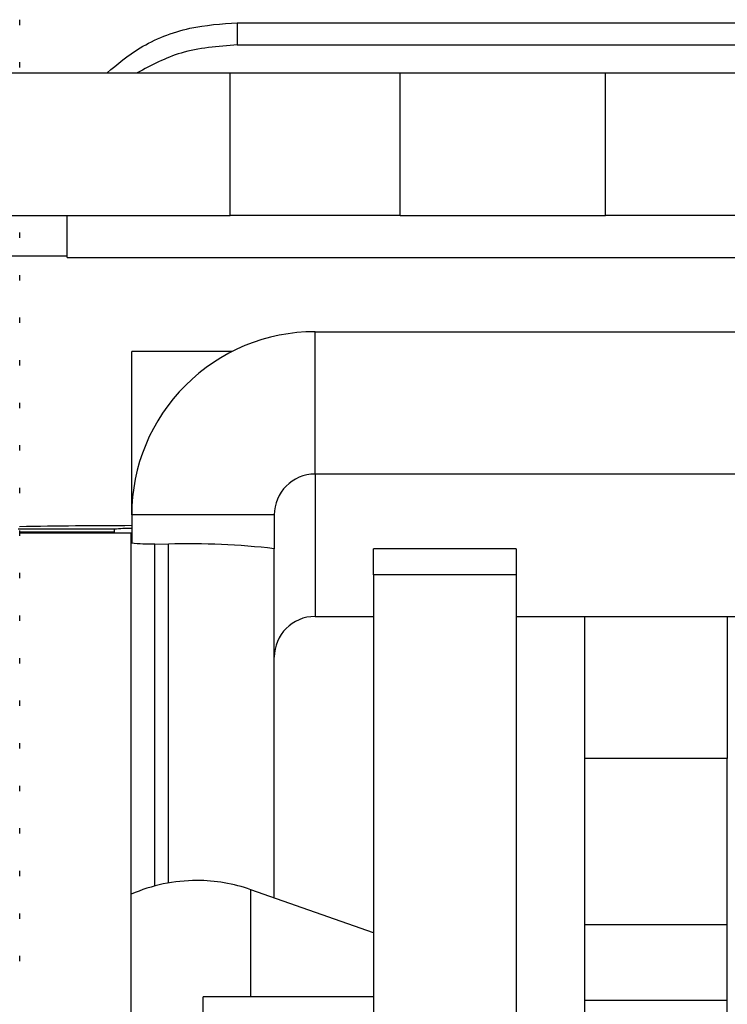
# Paper-space layout 'Sheet2' of a CAD drawing. Header units: millimetres. Extents: x 0 to 1118, y 0 to 864.
# Tile 86 of 232: x 330.41 to 334.81, y 597.97 to 604.09. Entities that reach past the tile are written whole.
import ezdxf

# ---------------------------------------------------------------- set-up
doc = ezdxf.new("R2010")
doc.units = ezdxf.units.MM

psp = doc.layouts.new('Sheet2')

# ---------------------------------------------------------------- linework, layer by layer
at = {"color": 7, "linetype": 'Continuous', "lineweight": 30}
for p, q in [((330.4136, 604.0593), (330.4136, 604.0924)), ((331.7649, 604.0739), (331.7649, 603.9352)), ((331.7649, 604.0739), (340.2315, 604.0739)), ((331.7649, 603.9352), (340.2315, 603.9352)), ((330.4136, 603.7948), (330.4136, 603.8278)), ((327.4926, 603.7614), (331.7212, 603.7614)), ((331.7212, 602.8758), (331.7212, 603.7614)), ((331.7212, 603.7614), (332.7772, 603.7614)), ((332.7772, 602.8758), (332.7772, 603.7614)), ((332.7772, 603.7614), (334.0543, 603.7614)), ((334.0543, 602.8758), (334.0543, 603.7614)), ((334.0543, 603.7614), (335.1126, 603.7614)), ((327.4926, 602.8758), (331.7212, 602.8758)), ((330.7065, 602.6133), (330.7065, 602.8758)), ((332.7772, 602.8758), (331.7212, 602.8758)), ((332.7772, 602.8758), (334.0543, 602.8758)), ((335.1126, 602.8758), (334.0543, 602.8758)), ((330.4136, 602.7364), (330.4136, 602.7695)), ((330.7065, 602.6133), (335.9982, 602.6133)), ((330.4136, 602.4718), (330.4136, 602.5049)), ((330.4136, 602.2073), (330.4136, 602.2403)), ((332.2483, 601.2673), (332.2483, 602.1525)), ((332.2483, 602.1525), (335.9982, 602.1525)), ((331.7317, 602.0287), (331.1087, 602.0287)), ((331.1087, 601.1079), (331.1087, 602.0287)), ((330.4136, 601.9427), (330.4136, 601.9757)), ((330.4136, 601.6781), (330.4136, 601.7112)), ((330.4136, 601.4135), (330.4136, 601.4466)), ((332.2483, 601.2673), (332.2483, 600.3822)), ((335.9982, 601.2673), (332.2483, 601.2673)), ((330.4136, 601.1489), (330.4136, 601.182)), ((331.1087, 601.0134), (331.1087, 601.1079)), ((331.9943, 601.0134), (331.1087, 601.0134)), ((331.1087, 601.0134), (331.1087, 600.8388)), ((331.9943, 601.0134), (331.9943, 600.8035)), ((330.4136, 600.8843), (330.4136, 600.9174)), ((331.1053, 600.8996), (330.4136, 600.8996)), ((331.0003, 600.9248), (331.0003, 600.906)), ((331.0003, 600.906), (331.0003, 600.8996)), ((331.1053, 597.177), (331.1053, 600.8996)), ((331.252, 600.8335), (331.3363, 600.8324)), ((331.9943, 598.6327), (331.9943, 600.8035)), ((333.4972, 600.8029), (332.6115, 600.8029)), ((332.6115, 600.6406), (332.6115, 600.8029)), ((333.4972, 600.8029), (333.4972, 600.6406)), ((330.4136, 600.6198), (330.4136, 600.6528)), ((333.4972, 600.6406), (332.6115, 600.6406)), ((332.6115, 600.6406), (332.6115, 597.1184)), ((333.4972, 600.6406), (333.4972, 597.1184)), ((330.4136, 600.3552), (330.4136, 600.3882)), ((332.2483, 600.3822), (332.6115, 600.3822)), ((333.4972, 600.3822), (335.9982, 600.3822)), ((333.9247, 599.4998), (333.9247, 600.3822)), ((334.8103, 600.3822), (334.8103, 599.4998)), ((330.4136, 600.0906), (330.4136, 600.1237)), ((330.4136, 599.826), (330.4136, 599.8591)), ((330.4136, 599.5614), (330.4136, 599.5945)), ((334.8103, 599.4998), (333.9247, 599.4998)), ((333.9247, 598.4653), (333.9247, 599.4998)), ((334.8103, 598.4653), (334.8103, 599.4998)), ((330.4136, 599.2968), (330.4136, 599.3299)), ((330.4136, 599.0323), (330.4136, 599.0653)), ((330.4136, 598.7677), (330.4136, 598.8007)), ((332.6115, 598.4163), (331.8496, 598.6834)), ((330.4136, 598.5031), (330.4136, 598.5362)), ((334.8103, 598.4653), (333.9247, 598.4653)), ((333.9247, 597.9938), (333.9247, 598.4653)), ((334.8103, 597.9938), (334.8103, 598.4653)), ((330.4136, 598.2385), (330.4136, 598.2716)), ((332.6115, 598.0182), (331.5532, 598.0182)), ((331.5532, 591.6682), (331.5532, 598.0182)), ((334.8103, 597.9938), (333.9247, 597.9938)), ((333.9247, 594.8183), (333.9247, 597.9938)), ((334.8103, 591.6682), (334.8103, 597.9938))]:
    psp.add_line(p, q, dxfattribs=at)
at = {"color": 8, "linetype": 'Continuous', "lineweight": 30}
for p, q in [((330.7065, 602.6218), (330.2417, 602.6218)), ((331.1126, 601.1079), (331.1087, 601.1079)), ((331.0003, 600.9248), (330.4039, 600.9248)), ((331.0003, 600.906), (330.4136, 600.906)), ((331.252, 598.7064), (331.252, 600.8335)), ((331.3363, 598.725), (331.3363, 600.8324)), ((331.8496, 598.0182), (331.8496, 598.6834))]:
    psp.add_line(p, q, dxfattribs=at)
at = {"color": 7, "linetype": 'Continuous', "lineweight": 30}
for centre, radius, start, end in [((332.2481, 601.0131), 1.1394, 89.98861, 179.98904), ((332.2483, 601.0133), 0.254, 89.98973, 179.98673), ((331.1581, 561.41), 39.5368, 90.0716, 91.08388), ((331.0958, 599.8126), 1.1163, 89.33902, 94.90764), ((331.2251, 601.8923), 1.0591, 263.50887, 271.45644), ((331.4572, 596.0845), 4.7495, 83.50697, 91.45872), ((332.2483, 600.1282), 0.254, 89.98973, 179.98673), ((331.5135, 597.7246), 1.016, 90, 113.68564), ((331.5135, 597.7246), 1.016, 70.68287, 90)]:
    psp.add_arc(centre, radius, start, end, dxfattribs=at)
for points, knots in [([(330.9556, 603.7614), (331.0201, 603.8161), (331.1622, 603.9366), (331.4525, 604.0513), (331.666, 604.0668), (331.7649, 604.0739)], [0, 0, 0, 0, 0.308623, 0.679592, 1, 1, 1, 1]), ([(331.7649, 603.9352), (331.6447, 603.9266), (331.4194, 603.9104), (331.231, 603.8088), (331.143, 603.7614)], [0, 0, 0, 0, 0.53301, 1, 1, 1, 1])]:
    psp.add_open_spline(points, degree=3, knots=knots, dxfattribs=at)

doc.saveas('drawing.dxf')
